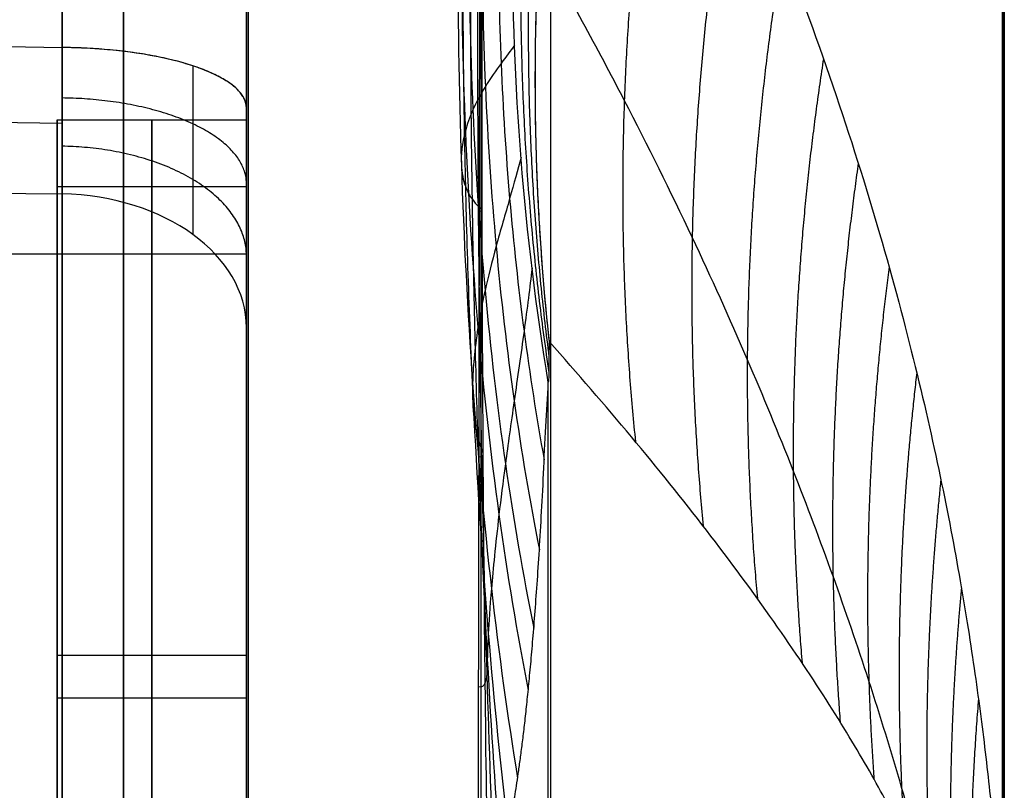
# Model space of a CAD drawing. Header units: centimetres. Extents: x -11 to 25.4, y -15 to 20.7.
# Tile 222 of 256: x 14.25 to 14.51, y -0.46 to -0.256. Entities that reach past the tile are written whole.
import ezdxf

# ---------------------------------------------------------------- set-up
doc = ezdxf.new("R2010")
doc.units = ezdxf.units.CM
doc.layers.add('Default', color=7, linetype='Continuous', true_color=0x000000)

msp = doc.modelspace()

# ---------------------------------------------------------------- linework, layer by layer
at = {"layer": 'Default'}
for p, q in [((14.51, -6.349820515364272, 6.349817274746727), (14.51, 1.198134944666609, -1.198138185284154)), ((14.31, 0.3181980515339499, 0.3181980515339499), (14.31, -0.31819805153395, -0.31819805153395)), ((14.31, -0.3181980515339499, 0.3181980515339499), (14.31, 0.31819805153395, -0.31819805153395)), ((14.31, -0.2487043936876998, 1.674132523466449), (14.31, -1.674132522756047, 0.2487043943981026)), ((14.31, -0.5371543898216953, -1.385682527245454), (14.31, -0.248704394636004, -1.674132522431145)), ((14.285, -0.2828427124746, -1.131370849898), (14.285, -0.5656854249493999, -1.4142135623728)), ((14.285, -0.3181980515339, -1.096015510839), (14.285, -0.28284271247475, -1.13137084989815)), ((14.31, -0.300520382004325, -1.113693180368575), (14.26, -0.300520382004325, -1.113693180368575)), ((14.26, -0.5833630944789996, -1.396535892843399), (14.26, -0.3005203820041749, -1.113693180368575)), ((12.44, -0.3181980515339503, 0.3181980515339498), (14.31, -0.3181980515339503, 0.3181980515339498)), ((12.44, -0.3181980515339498, -0.3181980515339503), (14.31, -0.3181980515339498, -0.3181980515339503)), ((14.285, -0.5528973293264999, -1.330714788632), (14.285, -0.3181980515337, -1.0960155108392)), ((14.31, -0.424264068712, -1.2727922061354), (14.26, -0.424264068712, -1.2727922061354)), ((14.26, -0.424264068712, -1.2727922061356), (14.26, -0.4596194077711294, -1.23743686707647)), ((14.31, -0.4355476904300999, -1.2133651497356), (14.26, -0.4355476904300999, -1.2133651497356))]:
    msp.add_line(p, q, dxfattribs=at)
at = {"layer": 'Default', "extrusion": (1, 0, 0)}
for centre, radius, start, end in [((-3.92060922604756e-16, 1.256073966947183e-16, 14.3719318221), 2.199999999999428, 225.4753440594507, 45), ((-1.379715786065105e-12, 1.367679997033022e-11, 14.39028331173), 2.187951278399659, 225.4753440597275, 44.9999999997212), ((-1.077626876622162e-12, -9.902301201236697e-13, 14.31), 1.69250512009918, 188.4498996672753, 261.5501002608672), ((0, 0, 14.31), 0.8734610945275, 251.3190534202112, 253.4567927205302)]:
    msp.add_arc(centre, radius, start, end, dxfattribs=at)
at = {"layer": 'Default', "extrusion": (-0.9999999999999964, -7.937144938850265e-08, 3.298516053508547e-08)}
msp.add_arc((6.241935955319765e-06, 4.130646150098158e-06, -14.50956411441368), 1.705848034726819, 135.0002076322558, 17.06149344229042, dxfattribs=at)
at = {"layer": 'Default', "extrusion": (-0.9999999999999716, -2.28320702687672e-07, 7.007324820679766e-08)}
msp.add_arc((7.926163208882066e-06, 2.432594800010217e-06, -14.50999959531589), 1.694425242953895, 72.93909684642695, 17.0616225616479, dxfattribs=at)
at = {"layer": 'Default', "extrusion": (-1, 0, 0)}
for centre, radius, start, end in [((0, 0, -14.51), 1.694430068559, 72.93896169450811, 17.06154366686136), ((-0.07690026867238, 2.999014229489, -14.310430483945), 0.8000000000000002, 271.4688779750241, 315.0000267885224), ((3.676823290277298e-11, -1.174005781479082e-10, -14.26130884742), 0.8234782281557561, 286.5432072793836, 288.6809465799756), ((1.668887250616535e-13, 6.750155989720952e-14, -14.31), 1.692505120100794, 8.449899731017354, 81.55010031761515), ((-4.477151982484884e-11, 1.457257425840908e-10, -14.30999999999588), 0.8734610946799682, 286.5432072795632, 288.6809465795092)]:
    msp.add_arc(centre, radius, start, end, dxfattribs=at)
at = {"layer": 'Default', "extrusion": (-0.9999999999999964, -7.937144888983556e-08, 3.298516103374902e-08)}
msp.add_arc((6.241935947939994e-06, 4.130646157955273e-06, -14.50956411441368), 1.705848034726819, 72.93871225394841, 135.0002076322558, dxfattribs=at)
at = {"layer": 'Default', "extrusion": (0.3554738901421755, -0.3407125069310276, -0.8703753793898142)}
msp.add_arc((10.37292091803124, 10.81315226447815, 3.251677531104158), 0.8000913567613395, 213.1202429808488, 231.6632158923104, dxfattribs=at)
at = {"layer": 'Default', "extrusion": (-0.330296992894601, 0.4462612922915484, 0.8317179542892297)}
msp.add_arc((-12.08274402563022, 8.957021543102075, -3.019459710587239), 0.8000000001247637, 316.8809881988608, 334.0731124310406, dxfattribs=at)
at = {"layer": 'Default', "extrusion": (-0.9999999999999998, 6.342599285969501e-10, 2.132489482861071e-08)}
msp.add_arc((1.435887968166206e-08, 1.173336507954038e-07, -14.27752152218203), 1.897080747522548, 277.5554488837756, 314.4681836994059, dxfattribs=at)
at = {"layer": 'Default', "extrusion": (-0.9999999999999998, 2.162114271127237e-08, -2.867767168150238e-09)}
msp.add_arc((-1.213800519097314e-07, -1.609901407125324e-08, -14.27752152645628), 1.897080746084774, 7.555448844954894, 82.44458720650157, dxfattribs=at)
at = {"layer": 'Default', "extrusion": (-2.399125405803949e-08, -0.9473168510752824, 0.3202979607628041)}
msp.add_arc((14.26000000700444, -0.873460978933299, -3.229024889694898e-07), 0.05000000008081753, 5.547851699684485e-07, 88.50000036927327, dxfattribs=at)
at = {"layer": 'Default', "extrusion": (-6.339122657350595e-09, -0.7071067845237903, 0.7071067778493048)}
msp.add_arc((14.26000000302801, -0.7984610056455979, -0.3207833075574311), 0.05000000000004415, 3.629562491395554e-07, 88.50000035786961, dxfattribs=at)
at = {"layer": 'Default'}
for points, degree in [([(14.37192918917, 0.05639268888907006, 2.199277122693), (14.37191029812, 0.04373436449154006, 2.19960170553), (14.37187726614, 0.01843436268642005, 2.200852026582), (14.37182601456, -0.01938608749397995, 2.204526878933), (14.37177352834, -0.05698905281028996, 2.209992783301), (14.37172001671, -0.09429033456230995, 2.217237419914), (14.37166568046, -0.1312058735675, 2.226244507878), (14.37161076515, -0.1676526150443, 2.236993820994), (14.3715554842, -0.2035480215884, 2.249461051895), (14.37150002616, -0.2388108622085, 2.263617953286), (14.37144456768, -0.2733618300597, 2.27943263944), (14.37138928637, -0.3071233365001, 2.296869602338), (14.37133437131, -0.3400191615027, 2.315889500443), (14.37128003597, -0.3719750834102, 2.336449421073), (14.37122652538, -0.4029193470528, 2.358503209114), (14.37117403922, -0.4327825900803, 2.38200157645), (14.37112278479, -0.4614967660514, 2.406891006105), (14.37108974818, -0.4798313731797, 2.424375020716), (14.37107085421, -0.4887856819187, 2.433329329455)], 3), ([(14.31, 0, 0.6363961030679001), (14.31, -0.31819805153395, 0.31819805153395), (14.31, -0.6363961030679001)], 2), ([(14.31, -0.6363961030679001), (14.31, -0.31819805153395, -0.31819805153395), (14.31, 0, -0.6363961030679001)], 2), ([(14.40130015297, -0.1290659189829, 2.15799543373), (14.40868668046, -0.1428501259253, 2.139167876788), (14.4228274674, -0.1706931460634, 2.100743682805), (14.44208966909, -0.2134247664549, 2.040577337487), (14.45893215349, -0.2563240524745, 1.979037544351), (14.47253633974, -0.2967073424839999, 1.920204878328), (14.48317345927, -0.3339193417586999, 1.865418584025), (14.49100146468, -0.3664445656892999, 1.817325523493), (14.49680359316, -0.3951231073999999, 1.775048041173), (14.50110644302, -0.4206395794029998, 1.737853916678), (14.50428732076, -0.4434828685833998, 1.705263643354), (14.50663168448, -0.4641371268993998, 1.676790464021), (14.50835500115, -0.4829861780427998, 1.651993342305), (14.50920099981, -0.4947968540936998, 1.637501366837), (14.50956420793, -0.5004914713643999, 1.630779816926)], 3), ([(14.26130884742, -0.8451434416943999, 0.2133646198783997), (14.26130884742, -0.5292540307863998, 0.5292540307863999), (14.26130884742, -0.2133646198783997, 0.8451434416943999)], 2), ([(12.45869115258, -0.2367987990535, -0.7392761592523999), (12.65285328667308, -0.2396962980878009, -0.7436868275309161), (13.04526180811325, -0.2455563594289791, -0.7525915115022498), (13.64600107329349, -0.2545405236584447, -0.7661950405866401), (14.05483080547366, -0.2606636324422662, -0.7754336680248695), (14.26130884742, -0.2637584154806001, -0.7800947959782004)], 3), ([(14.31, -0.8804866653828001, 0.2487078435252), (14.31, -0.56459725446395, 0.5645972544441), (14.31, -0.2487078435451, 0.8804866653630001)], 2), ([(14.26130884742, -0.2637584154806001, -0.7800947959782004), (14.26131663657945, -0.2661750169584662, -0.7792779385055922), (14.26132968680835, -0.270946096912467, -0.7774589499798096), (14.26134150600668, -0.2778760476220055, -0.7741892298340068), (14.261345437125, -0.2845332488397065, -0.7703998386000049), (14.26134149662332, -0.2908806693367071, -0.7661124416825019), (14.26132965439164, -0.2968816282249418, -0.7613515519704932), (14.26131662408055, -0.3006242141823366, -0.7578841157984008), (14.26130884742, -0.3024260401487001, -0.7560820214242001)], 3), ([(12.45869115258, -0.2769912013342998, -0.7147614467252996), (12.65559653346, -0.2797537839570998, -0.7192907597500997), (13.05166385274, -0.2853213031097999, -0.7283905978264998), (13.65250004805, -0.2937990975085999, -0.7421632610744), (14.05761656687, -0.299536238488, -0.7514285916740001), (14.26130884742, -0.3024260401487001, -0.7560820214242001)], 3), ([(14.31, -0.2797678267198, -0.8274444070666), (14.31000001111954, -0.2828540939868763, -0.8264009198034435), (14.3099999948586, -0.2889606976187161, -0.82411215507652), (14.31000000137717, -0.2979512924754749, -0.820054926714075), (14.30999999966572, -0.3066776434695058, -0.8154016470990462), (14.31000000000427, -0.3150862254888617, -0.8101780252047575), (14.31000000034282, -0.3231180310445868, -0.8044203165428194), (14.3099999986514, -0.3307267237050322, -0.7981690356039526), (14.31000000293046, -0.3354727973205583, -0.7937216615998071), (14.31, -0.3377692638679, -0.7914252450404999)], 3), ([(14.26, -0.2828427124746, -1.131370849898), (14.285, -0.2828427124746, -1.131370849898), (14.31, -0.2828427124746, -1.131370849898)], 2), ([(14.26, -0.5656854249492, -1.414213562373), (14.26, -0.4242640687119, -1.2727922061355), (14.26, -0.2828427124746, -1.131370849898)], 2), ([(14.26, -0.2828427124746, -1.131370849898), (14.26, -0.30052038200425, -1.1136931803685), (14.26, -0.3181980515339, -1.096015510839)], 2), ([(14.31, -0.2828427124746, -1.131370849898), (14.31, -0.4242640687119, -1.2727922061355), (14.31, -0.5656854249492, -1.414213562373)], 2), ([(14.31, -0.3181980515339, -1.096015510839), (14.31, -0.30052038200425, -1.1136931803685), (14.31, -0.2828427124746, -1.131370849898)], 2), ([(14.26130884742, -0.3024260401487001, -0.7560820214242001), (14.26130884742, -0.57378474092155, -0.4847233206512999), (14.26130884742, -0.8451434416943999, -0.2133646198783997)], 2), ([(14.26, -0.3181980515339, -1.096015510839), (14.285, -0.3181980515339, -1.096015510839), (14.31, -0.3181980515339, -1.096015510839)], 2), ([(14.26, -0.3181980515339, -1.096015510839), (14.26, -0.4355476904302, -1.2133651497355), (14.26, -0.5528973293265, -1.330714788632)], 2), ([(14.31, -0.5528973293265, -1.330714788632), (14.31, -0.4355476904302, -1.2133651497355), (14.31, -0.3181980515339, -1.096015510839)], 2), ([(14.31, -0.3377692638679, -0.7914252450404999), (14.31, -0.60912796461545, -0.5200665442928), (14.31, -0.8804866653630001, -0.2487078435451)], 2), ([(14.50842953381, -0.549196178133, 1.658187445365), (14.50802517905, -0.5459925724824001, 1.665472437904), (14.50709722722, -0.5396644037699, 1.681083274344), (14.50523810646, -0.530057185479, 1.707935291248), (14.50280861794, -0.5201461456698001, 1.738088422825), (14.49967704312, -0.5097194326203, 1.771617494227), (14.4956659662, -0.4984741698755, 1.808739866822), (14.49052755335, -0.4860847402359, 1.849925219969), (14.4839364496, -0.4721749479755, 1.895716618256), (14.47541882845, -0.4562523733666, 1.946927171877), (14.46440701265, -0.4378197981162, 2.004224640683), (14.44972540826, -0.4157321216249, 2.069850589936), (14.43167347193, -0.391225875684, 2.13877446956), (14.41191793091, -0.3666411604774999, 2.204216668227), (14.3974074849, -0.3498629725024, 2.246601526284), (14.3898527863, -0.3414190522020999, 2.267388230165)], 3)]:
    msp.add_open_spline(points, degree=degree, dxfattribs=at)
for points, knots in [([(14.37451876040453, 0.05413554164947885, 2.199165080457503), (14.37379461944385, 0.004430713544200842, 2.200493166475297), (14.37294275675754, -0.07052553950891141, 2.209561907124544), (14.3722938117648, -0.1679997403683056, 2.235797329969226), (14.37205652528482, -0.2390870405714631, 2.262357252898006), (14.37207468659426, -0.3073293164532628, 2.295552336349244), (14.37234528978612, -0.3719971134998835, 2.334974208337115), (14.37286444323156, -0.4322765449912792, 2.380081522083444), (14.37337193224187, -0.469198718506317, 2.413578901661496), (14.3736647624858, -0.48672332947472, 2.431028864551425)], [0.0001975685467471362, 0.0001975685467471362, 0.0001975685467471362, 0.0001975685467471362, 0.25, 0.375, 0.5, 0.625, 0.75, 0.875, 0.9992343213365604, 0.9992343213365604, 0.9992343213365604, 0.9992343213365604]), ([(14.37628790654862, 0.05082962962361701, 2.198931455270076), (14.37460507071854, 0.002130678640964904, 2.200396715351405), (14.37265621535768, -0.07171311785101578, 2.209554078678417), (14.37126419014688, -0.1682092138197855, 2.235691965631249), (14.37083829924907, -0.2386154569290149, 2.262000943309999), (14.37104489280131, -0.3062549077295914, 2.294773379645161), (14.37187105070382, -0.3703046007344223, 2.333548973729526), (14.37330680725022, -0.4301186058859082, 2.377896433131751), (14.37466111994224, -0.4666620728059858, 2.410749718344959), (14.37543808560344, -0.4840553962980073, 2.427917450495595)], [-0.0006826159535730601, -0.0006826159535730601, -0.0006826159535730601, -0.0006826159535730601, 0.25, 0.375, 0.5, 0.625, 0.75, 0.875, 1.000752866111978, 1.000752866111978, 1.000752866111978, 1.000752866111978]), ([(14.37794019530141, 0.04474981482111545, 2.198619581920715), (14.37511232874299, -0.002316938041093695, 2.200479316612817), (14.37184627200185, -0.07415605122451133, 2.209971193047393), (14.36955771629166, -0.16857416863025, 2.2359242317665), (14.36890320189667, -0.23775653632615, 2.261818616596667), (14.36933907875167, -0.3043211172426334, 2.293843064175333), (14.37084027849, -0.3673880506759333, 2.331512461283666), (14.37337987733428, -0.4260992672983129, 2.374251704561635), (14.37574541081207, -0.461863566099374, 2.405704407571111), (14.37709104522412, -0.4787964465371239, 2.422028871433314)], [0.0002068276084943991, 0.0002068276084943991, 0.0002068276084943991, 0.0002068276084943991, 0.25, 0.375, 0.5, 0.625, 0.75, 0.875, 0.9997584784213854, 0.9997584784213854, 0.9997584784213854, 0.9997584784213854]), ([(14.37994384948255, 0.03556406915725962, 2.198036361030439), (14.37579578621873, -0.009473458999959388, 2.200573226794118), (14.37102363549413, -0.0784578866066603, 2.210651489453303), (14.367718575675, -0.1695152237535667, 2.236304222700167), (14.366807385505, -0.2363793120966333, 2.261399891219), (14.36750172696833, -0.3008771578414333, 2.292058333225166), (14.36976539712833, -0.3621314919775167, 2.327805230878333), (14.37356300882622, -0.4193378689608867, 2.368128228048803), (14.37709140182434, -0.4542578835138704, 2.397663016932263), (14.37909988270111, -0.4708188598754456, 2.412983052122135)], [-8.360027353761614e-05, -8.360027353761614e-05, -8.360027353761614e-05, -8.360027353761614e-05, 0.25, 0.375, 0.5, 0.625, 0.75, 0.875, 1.000143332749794, 1.000143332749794, 1.000143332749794, 1.000143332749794]), ([(14.38238719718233, 0.0190478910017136, 2.196966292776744), (14.37700136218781, -0.02274643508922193, 2.200643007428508), (14.37082141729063, -0.08685191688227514, 2.211553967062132), (14.36656939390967, -0.1717832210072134, 2.2364126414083), (14.365420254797, -0.2343768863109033, 2.259988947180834), (14.366356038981, -0.2950024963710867, 2.2882233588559), (14.36933367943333, -0.3528777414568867, 2.320700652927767), (14.37430883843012, -0.407254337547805, 2.356966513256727), (14.37892590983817, -0.4407048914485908, 2.383339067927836), (14.38155188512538, -0.4566300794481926, 2.396977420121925)], [0.0001654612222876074, 0.0001654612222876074, 0.0001654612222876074, 0.0001654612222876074, 0.25, 0.375, 0.5, 0.625, 0.75, 0.875, 0.9999866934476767, 0.9999866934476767, 0.9999866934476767, 0.9999866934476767]), ([(14.38520154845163, -0.008343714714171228, 2.194947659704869), (14.37918861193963, -0.04526593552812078, 2.200136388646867), (14.37230926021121, -0.1017226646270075, 2.211906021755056), (14.36759702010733, -0.17667057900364, 2.235093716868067), (14.366335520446, -0.2320903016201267, 2.256052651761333), (14.36738800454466, -0.2861013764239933, 2.280383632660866), (14.37071233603, -0.3381265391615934, 2.3077842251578), (14.37626506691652, -0.3876097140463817, 2.337932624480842), (14.38142186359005, -0.4185458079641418, 2.359633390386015), (14.38435651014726, -0.4334216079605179, 2.370820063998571)], [-2.933459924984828e-05, -2.933459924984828e-05, -2.933459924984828e-05, -2.933459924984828e-05, 0.25, 0.375, 0.5, 0.625, 0.75, 0.875, 1.000013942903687, 1.000013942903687, 1.000013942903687, 1.000013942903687]), ([(14.38666296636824, -0.02822171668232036, 2.193345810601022), (14.38082464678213, -0.06178638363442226, 2.199276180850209), (14.374150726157, -0.1129410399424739, 2.211261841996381), (14.36958214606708, -0.1808783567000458, 2.233023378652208), (14.36835864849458, -0.231226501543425, 2.252100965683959), (14.36937472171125, -0.2804942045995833, 2.2737859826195), (14.37259283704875, -0.3282440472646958, 2.297849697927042), (14.37797379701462, -0.3740507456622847, 2.324050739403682), (14.38297536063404, -0.403018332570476, 2.342773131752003), (14.38582269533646, -0.4170468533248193, 2.352401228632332)], [4.301820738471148e-05, 4.301820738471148e-05, 4.301820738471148e-05, 4.301820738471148e-05, 0.25, 0.375, 0.5, 0.625, 0.75, 0.875, 1.000001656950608, 1.000001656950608, 1.000001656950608, 1.000001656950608]), ([(14.38814316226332, -0.05385948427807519, 2.19105120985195), (14.38293818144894, -0.08326901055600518, 2.197515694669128), (14.37699512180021, -0.12786152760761, 2.209333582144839), (14.3729264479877, -0.1870618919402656, 2.229055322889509), (14.37183126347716, -0.2310151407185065, 2.245736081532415), (14.37271950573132, -0.2742298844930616, 2.264217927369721), (14.37556171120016, -0.3164232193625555, 2.284352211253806), (14.38032727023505, -0.3573240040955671, 2.305986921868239), (14.38476458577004, -0.3835468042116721, 2.321301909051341), (14.38729306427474, -0.3963570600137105, 2.329154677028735)], [-0.0001658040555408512, -0.0001658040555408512, -0.0001658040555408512, -0.0001658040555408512, 0.25, 0.375, 0.5, 0.625, 0.75, 0.875, 1.000053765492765, 1.000053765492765, 1.000053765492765, 1.000053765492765]), ([(14.3894062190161, -0.08422358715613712, 2.188109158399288), (14.38521154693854, -0.108816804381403, 2.194723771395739), (14.38042414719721, -0.1459142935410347, 2.205866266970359), (14.37713838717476, -0.1951590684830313, 2.223006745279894), (14.37624166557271, -0.2318381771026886, 2.236964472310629), (14.37693004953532, -0.2680932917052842, 2.251973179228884), (14.37918616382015, -0.303780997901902, 2.267957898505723), (14.38298599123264, -0.3387162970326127, 2.284820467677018), (14.3865319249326, -0.3614284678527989, 2.296599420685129), (14.3885503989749, -0.3726008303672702, 2.302599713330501)], [0.0001897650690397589, 0.0001897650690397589, 0.0001897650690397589, 0.0001897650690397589, 0.25, 0.375, 0.5, 0.625, 0.75, 0.875, 0.9995344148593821, 0.9995344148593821, 0.9995344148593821, 0.9995344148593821]), ([(14.49009532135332, -0.4854046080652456, 1.8520977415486), (14.48783192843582, -0.4766080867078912, 1.865057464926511), (14.48285396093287, -0.4584194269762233, 1.891944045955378), (14.47445001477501, -0.4310793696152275, 1.932348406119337), (14.46491726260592, -0.403206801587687, 1.973333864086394), (14.4542573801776, -0.3749058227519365, 2.014618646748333), (14.44195345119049, -0.3450882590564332, 2.057668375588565), (14.42723683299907, -0.3125010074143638, 2.104119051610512), (14.40910866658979, -0.2758982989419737, 2.155482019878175), (14.39500497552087, -0.2500402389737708, 2.191076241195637), (14.38710508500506, -0.2362420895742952, 2.209863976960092), (14.38710508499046, -0.2362420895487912, 2.209863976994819)], [0.3153489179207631, 0.3153489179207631, 0.3153489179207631, 0.3153489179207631, 0.3868801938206, 0.4637821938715, 0.5395564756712, 0.6161889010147, 0.6971041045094, 0.7857432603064, 0.8855547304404, 1, 1.000000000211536, 1.000000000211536, 1.000000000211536, 1.000000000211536]), ([(14.26123838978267, -0.2837925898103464, -0.7707375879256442), (14.13690869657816, -0.2820287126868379, -0.7678972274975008), (13.80677040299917, -0.277350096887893, -0.7603500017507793), (13.25351141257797, -0.2695326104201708, -0.7476789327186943), (12.77696686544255, -0.2628259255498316, -0.7367379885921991), (12.50623084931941, -0.2590257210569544, -0.7305121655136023), (12.45861546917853, -0.2583576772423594, -0.7294168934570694)], [0.3617357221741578, 0.3617357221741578, 0.3617357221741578, 0.3617357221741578, 4.092985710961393, 10.26949494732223, 16.9655618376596, 18.39454572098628, 18.39454572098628, 18.39454572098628, 18.39454572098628]), ([(14.38072584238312, -0.2631565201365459, 2.240354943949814), (14.37968928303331, -0.2645587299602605, 2.244031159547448), (14.37741937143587, -0.267659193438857, 2.251725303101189), (14.372846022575, -0.27406987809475, 2.265109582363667), (14.36950239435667, -0.2803703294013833, 2.274694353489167), (14.36695889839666, -0.2877381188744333, 2.283378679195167), (14.36635762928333, -0.2950611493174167, 2.289548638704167), (14.36766842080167, -0.3007465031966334, 2.293243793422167), (14.36954837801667, -0.3039722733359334, 2.294914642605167), (14.371237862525, -0.30579345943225, 2.295800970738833), (14.3723891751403, -0.306793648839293, 2.296524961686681), (14.37206717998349, -0.3072203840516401, 2.297268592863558), (14.37139034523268, -0.3069810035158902, 2.297137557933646)], [-0.001440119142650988, -0.001440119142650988, -0.001440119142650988, -0.001440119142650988, 0.0625, 0.125, 0.1875, 0.25, 0.375, 0.5, 0.625, 0.75, 0.875, 1.000026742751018, 1.000026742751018, 1.000026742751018, 1.000026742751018]), ([(14.29581509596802, -0.2685927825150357, -0.7943929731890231), (14.29582543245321, -0.273848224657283, -0.792627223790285), (14.29583979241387, -0.2842785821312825, -0.7882536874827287), (14.29584130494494, -0.2993820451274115, -0.7790930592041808), (14.2958268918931, -0.3086246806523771, -0.7712455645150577), (14.29581509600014, -0.3130986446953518, -0.7667546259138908)], [-2.459996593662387e-13, -2.459996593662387e-13, -2.459996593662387e-13, -2.459996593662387e-13, 0.3149420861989, 0.6399111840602, 0.9999999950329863, 0.9999999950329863, 0.9999999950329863, 0.9999999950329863]), ([(14.38244958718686, -0.2927552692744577, 2.252651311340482), (14.3815747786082, -0.2960417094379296, 2.257439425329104), (14.3796557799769, -0.3030562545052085, 2.267469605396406), (14.37572862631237, -0.3164447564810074, 2.285284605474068), (14.3727613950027, -0.3282735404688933, 2.298826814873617), (14.37034038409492, -0.3412181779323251, 2.311915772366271), (14.36938509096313, -0.3532072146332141, 2.322254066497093), (14.36992796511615, -0.3621205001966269, 2.32912939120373), (14.37102792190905, -0.3670299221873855, 2.332620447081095), (14.37204205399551, -0.3697702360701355, 2.334560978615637), (14.37263697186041, -0.3713614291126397, 2.335912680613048), (14.37203320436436, -0.372122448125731, 2.33691261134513), (14.37128185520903, -0.37180961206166, 2.336700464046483)], [-0.001868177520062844, -0.001868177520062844, -0.001868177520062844, -0.001868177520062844, 0.0625, 0.125, 0.1875, 0.25, 0.375, 0.5, 0.625, 0.75, 0.875, 1.00005270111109, 1.00005270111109, 1.00005270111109, 1.00005270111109]), ([(14.3853670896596, -0.3220316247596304, 2.265305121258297), (14.38475973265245, -0.3270918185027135, 2.271368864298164), (14.38341709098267, -0.3377560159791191, 2.284066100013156), (14.38056300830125, -0.3575306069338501, 2.306949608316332), (14.37821369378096, -0.3742257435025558, 2.325101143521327), (14.37599037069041, -0.391943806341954, 2.343408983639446), (14.37444639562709, -0.4077961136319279, 2.358790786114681), (14.37372008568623, -0.4193795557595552, 2.369604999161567), (14.3735351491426, -0.4257499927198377, 2.375433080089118), (14.37343987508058, -0.4293874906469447, 2.378800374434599), (14.3731195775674, -0.4316646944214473, 2.381070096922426), (14.37205166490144, -0.4328825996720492, 2.382477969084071), (14.37117543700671, -0.4325911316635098, 2.382236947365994)], [-0.002262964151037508, -0.002262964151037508, -0.002262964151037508, -0.002262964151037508, 0.0625, 0.125, 0.1875, 0.25, 0.375, 0.5, 0.625, 0.75, 0.875, 1.000078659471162, 1.000078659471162, 1.000078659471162, 1.000078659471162]), ([(14.3898527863, -0.3414190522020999, 2.267388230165), (14.3898458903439, -0.3420779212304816, 2.268076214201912), (14.38983328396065, -0.3434053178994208, 2.269457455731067), (14.38981437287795, -0.3454625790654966, 2.271594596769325), (14.38980468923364, -0.3474715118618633, 2.273651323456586), (14.38977285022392, -0.3493118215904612, 2.275610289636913), (14.38983514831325, -0.3511065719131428, 2.277212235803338), (14.38965127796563, -0.3517166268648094, 2.278432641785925), (14.3896540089, -0.3521316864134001, 2.278837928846)], [0, 0, 0, 0, 0.02629967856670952, 0.05259935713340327, 0.0788990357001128, 0.1051987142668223, 0.1314983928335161, 0.1576122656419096, 0.1576122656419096, 0.1576122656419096, 0.1576122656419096]), ([(14.37107085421, -0.4887856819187, 2.433329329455), (14.37116629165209, -0.4887816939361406, 2.433325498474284), (14.3713469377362, -0.4887528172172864, 2.433294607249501), (14.37157080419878, -0.4886103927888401, 2.43314577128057), (14.3717916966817, -0.4884985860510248, 2.43302468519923), (14.37212703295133, -0.4884346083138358, 2.432940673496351), (14.37255344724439, -0.4883388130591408, 2.432806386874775), (14.37288851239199, -0.4881191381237, 2.432546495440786), (14.37314826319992, -0.4878255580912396, 2.432216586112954), (14.37335920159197, -0.4874751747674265, 2.431833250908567), (14.37354181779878, -0.4870741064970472, 2.431400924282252), (14.37368503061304, -0.486618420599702, 2.430919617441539), (14.37387108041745, -0.4861380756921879, 2.430402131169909), (14.3741383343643, -0.4856394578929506, 2.429853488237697), (14.37498504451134, -0.4853015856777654, 2.429303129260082), (14.37524675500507, -0.4846831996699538, 2.428602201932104), (14.37545880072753, -0.4839856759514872, 2.427840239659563), (14.37566848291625, -0.4832206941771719, 2.427006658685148), (14.37593934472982, -0.4824077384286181, 2.426100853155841), (14.3762488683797, -0.4815302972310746, 2.425109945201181), (14.37657633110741, -0.4805749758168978, 2.424026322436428), (14.37690311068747, -0.479526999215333, 2.422841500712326), (14.37721072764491, -0.478369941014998, 2.421548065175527), (14.37756853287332, -0.4771196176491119, 2.420129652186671), (14.37795131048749, -0.4757557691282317, 2.418573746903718), (14.3783401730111, -0.4742588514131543, 2.416868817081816), (14.37872793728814, -0.4726124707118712, 2.415001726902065), (14.37910781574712, -0.4707978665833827, 2.412957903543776), (14.37949984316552, -0.4688072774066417, 2.410717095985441), (14.37991454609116, -0.4666263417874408, 2.408255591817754), (14.38034405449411, -0.4642323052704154, 2.405553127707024), (14.38078780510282, -0.4616017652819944, 2.402584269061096), (14.38124546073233, -0.45870888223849, 2.399320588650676), (14.38171633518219, -0.4555257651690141, 2.395731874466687), (14.38220931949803, -0.452023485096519, 2.39177732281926), (14.38271758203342, -0.448161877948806, 2.387417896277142), (14.38323759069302, -0.4438975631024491, 2.382609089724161), (14.38376827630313, -0.4391839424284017, 2.377300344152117), (14.38430856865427, -0.4339644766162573, 2.37143082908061), (14.38486696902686, -0.4281822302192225, 2.364925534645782), (14.38544194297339, -0.4217615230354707, 2.357699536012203), (14.38602413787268, -0.414605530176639, 2.349657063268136), (14.38661698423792, -0.4066303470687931, 2.340696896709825), (14.38722019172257, -0.3977770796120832, 2.330734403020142), (14.3878027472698, -0.3877699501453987, 2.319550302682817), (14.38841969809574, -0.3765607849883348, 2.306897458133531), (14.38889464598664, -0.36349392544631, 2.292667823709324), (14.38951705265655, -0.3561030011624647, 2.283277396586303), (14.3896540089, -0.3521316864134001, 2.278837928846)], [-2.088314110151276, -2.088314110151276, -2.088314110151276, -2.088314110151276, -2.043399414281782, -1.997990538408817, -1.95258166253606, -1.907172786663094, -1.861763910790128, -1.816355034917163, -1.770946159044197, -1.725537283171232, -1.680128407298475, -1.634719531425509, -1.589310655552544, -1.543901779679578, -1.498492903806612, -1.453084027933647, -1.40767515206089, -1.362266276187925, -1.316857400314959, -1.271448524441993, -1.226039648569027, -1.180630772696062, -1.135221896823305, -1.08981302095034, -1.044404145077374, -0.9989952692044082, -0.9535863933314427, -0.9081775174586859, -0.8627686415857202, -0.8173597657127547, -0.771950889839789, -0.7265420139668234, -0.6811331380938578, -0.635724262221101, -0.5903153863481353, -0.5449065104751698, -0.4994976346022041, -0.4540887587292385, -0.4086798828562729, -0.3632710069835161, -0.3178621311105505, -0.2724532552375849, -0.2270443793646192, -0.1816355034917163, -0.1362266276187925, -0.09081775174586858, -0.04540887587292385, 0, 0, 0, 0]), ([(14.3898527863, -5.224199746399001, 7.150168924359), (14.38986431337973, -4.688330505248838, 6.614259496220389), (14.38984696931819, -3.612911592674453, 5.538906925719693), (14.39006404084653, -1.989403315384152, 3.914615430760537), (14.38964224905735, -0.8988217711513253, 2.825569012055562), (14.3896540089, -0.3521316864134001, 2.278837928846)], [-68.8962406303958, -68.8962406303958, -68.8962406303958, -68.8962406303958, -45.93082699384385, -22.96541335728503, 0, 0, 0, 0])]:
    msp.add_open_spline(points, degree=3, knots=knots, dxfattribs=at)
for points, weights in [([(14.39394077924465, -0.1169623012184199, 2.176297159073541), (14.37999511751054, -0.1958744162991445, 2.204843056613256), (14.37860489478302, -0.2740672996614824, 2.238291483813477), (14.38979675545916, -0.3495740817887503, 2.275797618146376)], [1.006002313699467, 0.997782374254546, 0.9980051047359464, 1.006670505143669]), ([(14.39761676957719, -0.1226256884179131, 2.167265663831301), (14.38308806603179, -0.198117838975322, 2.197763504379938), (14.38047237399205, -0.2729736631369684, 2.232796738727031), (14.38981790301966, -0.3454133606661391, 2.271526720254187)], [1.005408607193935, 0.9978220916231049, 0.9982166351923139, 1.006592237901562]), ([(14.40130015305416, -0.129065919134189, 2.157995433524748), (14.38618224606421, -0.2009190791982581, 2.190544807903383), (14.38233766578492, -0.2722375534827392, 2.227284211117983), (14.38985278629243, -0.3414190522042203, 2.267388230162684)], [1.005648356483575, 0.9981171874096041, 0.9981172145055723, 1.00564843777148]), ([(14.42211726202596, -0.1700498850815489, 2.101442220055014), (14.4091687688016, -0.2367411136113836, 2.131449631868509), (14.40598836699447, -0.303093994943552, 2.164704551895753), (14.41265252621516, -0.3678299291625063, 2.200571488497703)], [1.005648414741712, 0.9986804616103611, 0.9981593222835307, 1.004084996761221]), ([(14.43843184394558, -0.2058271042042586, 2.051166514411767), (14.42731109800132, -0.2677957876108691, 2.078832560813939), (14.42465164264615, -0.329557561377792, 2.109031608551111), (14.43052083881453, -0.3900896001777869, 2.141270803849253)], [1.005648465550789, 0.999193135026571, 0.9982708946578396, 1.002881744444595]), ([(14.45149547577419, -0.2376313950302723, 2.005808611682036), (14.44193260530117, -0.2952239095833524, 2.031312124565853), (14.43969064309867, -0.3526981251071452, 2.058797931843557), (14.44482845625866, -0.4092356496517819, 2.087882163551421)], [1.005648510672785, 0.9996653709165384, 0.9984354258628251, 1.001958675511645]), ([(14.30999999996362, -0.2797678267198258, -0.8274444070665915), (14.30999999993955, -0.270580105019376, -0.8002707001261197), (14.289983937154, -0.2639989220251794, -0.7808061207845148), (14.26130884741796, -0.2637584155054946, -0.7800947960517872)], [1.165296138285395, 0.9449012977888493, 0.9449012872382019, 1.165296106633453]), ([(14.46226251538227, -0.2667041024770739, 1.963845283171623), (14.45405673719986, -0.3201446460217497, 1.98731938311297), (14.45215918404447, -0.3735271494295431, 2.012340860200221), (14.45662071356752, -0.4262000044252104, 2.038611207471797)], [1.00564855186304, 1.000110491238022, 0.9986447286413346, 1.001251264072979]), ([(14.30999999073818, -0.2997562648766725, -0.8190647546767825), (14.31001744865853, -0.2867474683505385, -0.7934992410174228), (14.29001389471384, -0.2774237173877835, -0.7751757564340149), (14.26133926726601, -0.277075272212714, -0.7744909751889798)], [1.16529613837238, 0.944901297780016, 0.9449012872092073, 1.165296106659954]), ([(14.30999998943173, -0.3188795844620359, -0.8074650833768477), (14.31001864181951, -0.302213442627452, -0.7841184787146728), (14.29001594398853, -0.2902678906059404, -0.7673846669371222), (14.26134134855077, -0.2898207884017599, -0.766758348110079)], [1.165296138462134, 0.9449012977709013, 0.9449012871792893, 1.165296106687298]), ([(14.47145183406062, -0.2942951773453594, 1.923632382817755), (14.46446449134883, -0.3436602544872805, 1.945149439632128), (14.46286125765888, -0.3930083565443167, 1.967860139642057), (14.46668531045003, -0.4418276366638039, 1.991534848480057)], [1.005648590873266, 1.000544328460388, 0.9988993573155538, 1.000713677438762]), ([(14.47958606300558, -0.32166677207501, 1.883439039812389), (14.47373121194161, -0.366856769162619, 1.903001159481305), (14.47238867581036, -0.4120571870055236, 1.923460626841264), (14.47559411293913, -0.4568766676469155, 1.944645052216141)], [1.00564862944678, 1.00098529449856, 0.9992093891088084, 1.000320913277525]), ([(14.48688649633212, -0.3495945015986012, 1.842231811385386), (14.48209839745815, -0.3903948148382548, 1.859808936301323), (14.48099007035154, -0.4312220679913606, 1.87803448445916), (14.48358981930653, -0.4717890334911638, 1.896783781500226)], [1.005648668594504, 1.001444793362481, 0.999587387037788, 1.000076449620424]), ([(14.49325870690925, -0.3778609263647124, 1.80049909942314), (14.48944811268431, -0.4140954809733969, 1.816108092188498), (14.48854432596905, -0.4503643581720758, 1.832164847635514), (14.4905687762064, -0.4864666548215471, 1.848582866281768)], [1.005648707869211, 1.00191776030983, 1.000035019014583, 1.00000048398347]), ([(14.49867244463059, -0.4064223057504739, 1.758595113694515), (14.49573344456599, -0.437942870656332, 1.772301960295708), (14.49500346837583, -0.4694981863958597, 1.78630167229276), (14.49649782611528, -0.5009558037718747, 1.800537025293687)], [1.005648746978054, 1.002400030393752, 1.000552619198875, 1.00010651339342]), ([(14.50317622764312, -0.4357219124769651, 1.716384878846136), (14.50099729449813, -0.4623586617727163, 1.728301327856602), (14.50041213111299, -0.4890258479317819, 1.740396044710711), (14.50143086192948, -0.5156429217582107, 1.752633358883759)], [1.005648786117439, 1.002891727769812, 1.001143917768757, 1.000405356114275])]:
    msp.add_rational_spline(points, weights, degree=3, dxfattribs=at)

doc.saveas('drawing.dxf')
